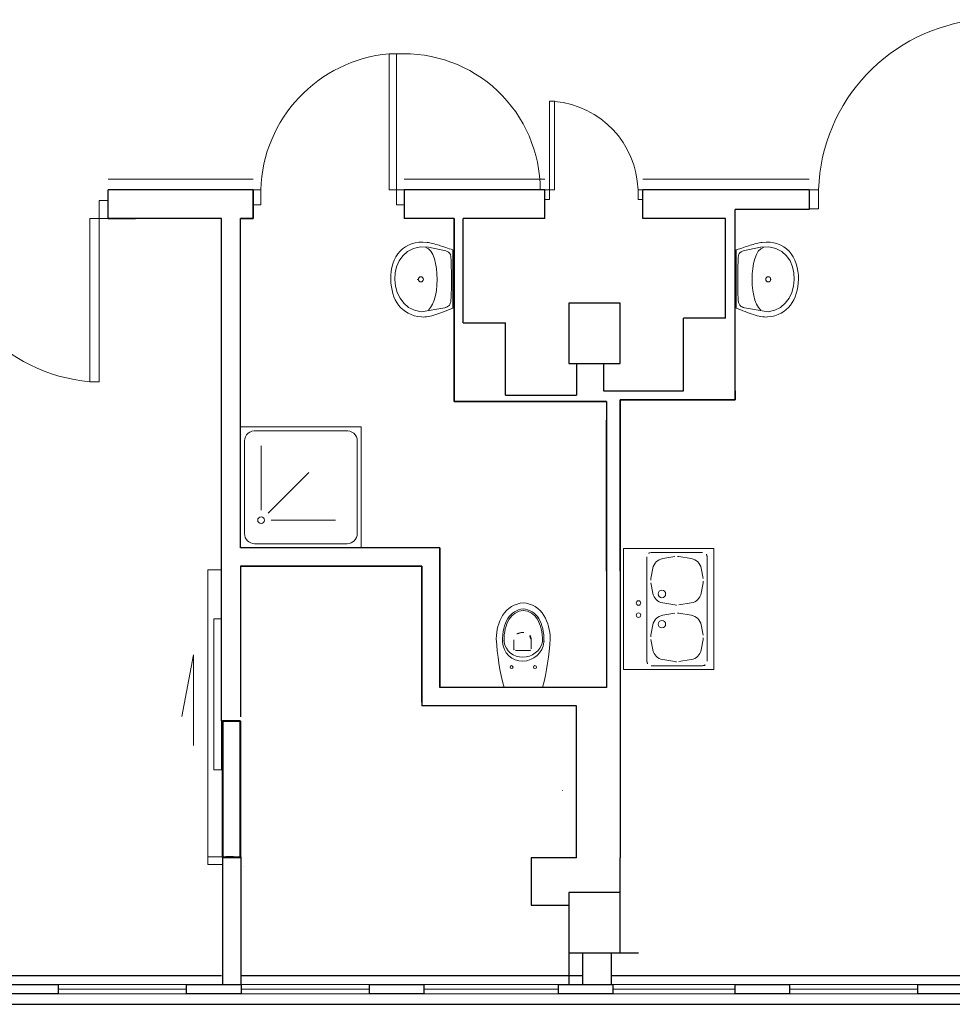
# Model space of a CAD drawing. Header units: millimetres. Extents: x 6612728327 to 6612744462, y 5733542327 to 5733552841.
# Tile 92 of 123: x 6612739644 to 6612740261, y 5733546291 to 5733546942. Entities that reach past the tile are written whole.
import ezdxf

# ---------------------------------------------------------------- set-up
doc = ezdxf.new("R2010")
doc.units = ezdxf.units.MM
doc.header["$MEASUREMENT"] = 0
for name, color, linetype in [('!!!!_SCIANY GRUBE', 7, 'Continuous'), ('A-ARM', 7, 'Continuous'), ('dwa_barierki', 7, 'Continuous'), ('dwa_DRZWI', 7, 'Continuous'), ('dwa_funkcja_sale zab', 7, 'Continuous'), ('STOLARKAOKIENNA', 7, 'Continuous'), ('WIDOK', 7, 'Continuous')]:
    doc.layers.add(name, color=color, linetype=linetype)

msp = doc.modelspace()

# ---------------------------------------------------------------- linework, layer by layer
at = {"layer": '!!!!_SCIANY GRUBE', "color": 7, "lineweight": 30}
for p, q in [((6612739719.51649, 5733546829.844686), (6612739702.51649, 5733546829.844686)), ((6612739702.51649, 5733546810.844686), (6612739702.51649, 5733546829.844686)), ((6612739702.51649, 5733546820.599787), (6612739702.51649, 5733546825.599787)), ((6612739798.51649, 5733546829.844686), (6612739719.51649, 5733546829.844686)), ((6612739798.51649, 5733546810.844686), (6612739798.51649, 5733546829.844686)), ((6612739798.51649, 5733546829.844686), (6612739798.51649, 5733546810.844686)), ((6612739798.51649, 5733546810.844686), (6612739798.51649, 5733546829.844686)), ((6612739798.51649, 5733546829.844686), (6612739798.51649, 5733546810.844686)), ((6612739798.51649, 5733546824.844685), (6612739798.51649, 5733546829.844686)), ((6612739798.51649, 5733546829.844686), (6612739798.51649, 5733546810.844686)), ((6612739991.51649, 5733546829.844686), (6612739898.516491, 5733546829.844686)), ((6612739898.516491, 5733546829.844686), (6612739898.516491, 5733546824.844685)), ((6612739898.516491, 5733546829.844686), (6612739898.516491, 5733546810.844686)), ((6612739991.51649, 5733546810.844686), (6612739991.51649, 5733546829.844686)), ((6612739991.51649, 5733546810.844686), (6612739991.51649, 5733546829.844686)), ((6612740166.516491, 5733546829.844686), (6612740056.516491, 5733546829.844686)), ((6612740056.516491, 5733546810.844686), (6612740056.516491, 5733546829.844686)), ((6612740056.516491, 5733546810.844686), (6612740056.516491, 5733546829.844686)), ((6612740166.516491, 5733546829.844686), (6612740166.516491, 5733546816.844686)), ((6612740166.516491, 5733546828.344686), (6612740166.516491, 5733546823.344686)), ((6612740117.516491, 5733546690.844685), (6612740117.516491, 5733546816.844686)), ((6612740117.516491, 5733546690.844685), (6612740117.516491, 5733546816.844686)), ((6612740166.516491, 5733546816.844686), (6612740117.516491, 5733546816.844686)), ((6612739777.51649, 5733546810.844686), (6612739702.51649, 5733546810.844686)), ((6612739702.51649, 5733546810.844686), (6612739720.58975, 5733546810.844686)), ((6612739777.51649, 5733546478.451211), (6612739777.51649, 5733546810.844686)), ((6612739790.121592, 5733546810.844686), (6612739798.51649, 5733546810.844686)), ((6612739790.121592, 5733546720.844686), (6612739790.121592, 5733546810.844686)), ((6612739798.51649, 5733546810.844686), (6612739790.121592, 5733546810.844686)), ((6612739790.121592, 5733546592.996269), (6612739790.121592, 5733546810.844686)), ((6612739790.121592, 5733546592.996269), (6612739790.121592, 5733546810.844686)), ((6612739931.516491, 5733546810.844686), (6612739898.516491, 5733546810.844686)), ((6612739931.516491, 5733546689.844685), (6612739931.516491, 5733546810.844686)), ((6612739931.516491, 5733546810.844686), (6612739931.516491, 5733546720.844686)), ((6612739931.516491, 5733546810.844686), (6612739931.516491, 5733546689.844685)), ((6612739991.51649, 5733546810.844686), (6612739937.516491, 5733546810.844686)), ((6612739937.516491, 5733546741.844685), (6612739937.516491, 5733546810.844686)), ((6612740111.277411, 5733546810.844686), (6612740056.516491, 5733546810.844686)), ((6612740111.277411, 5733546744.844686), (6612740111.277411, 5733546810.844686)), ((6612740041.516491, 5733546754.844686), (6612740007.516491, 5733546754.844686)), ((6612740007.516491, 5733546754.844686), (6612740007.516491, 5733546714.844685)), ((6612740041.516491, 5733546714.844685), (6612740041.516491, 5733546754.844686)), ((6612739937.516491, 5733546741.844685), (6612739965.516491, 5733546741.844685)), ((6612739965.516491, 5733546693.844686), (6612739965.516491, 5733546741.844685)), ((6612740083.277411, 5733546696.844685), (6612740083.277411, 5733546744.844686)), ((6612740111.277411, 5733546744.844686), (6612740083.277411, 5733546744.844686)), ((6612740007.516491, 5733546714.844685), (6612740041.516491, 5733546714.844685)), ((6612740012.516491, 5733546714.844685), (6612740012.516491, 5733546693.844686)), ((6612740030.51649, 5733546714.844685), (6612740030.51649, 5733546696.844685)), ((6612740030.51649, 5733546696.844685), (6612740083.277411, 5733546696.844685)), ((6612740117.516491, 5733546696.844685), (6612740117.56649, 5733546696.844685)), ((6612740117.516491, 5733546696.844685), (6612740117.516491, 5733546690.844685)), ((6612740032.516491, 5733546689.844685), (6612739931.516491, 5733546689.844685)), ((6612739931.516491, 5733546689.844685), (6612740032.516491, 5733546689.844685)), ((6612739965.516491, 5733546693.844686), (6612740012.516491, 5733546693.844686)), ((6612740032.516491, 5733546689.844685), (6612740032.516491, 5733546577.458167)), ((6612740032.516491, 5733546689.844685), (6612740032.516491, 5733546500.450421)), ((6612740117.516491, 5733546690.844685), (6612740041.516491, 5733546690.844685)), ((6612740041.516491, 5733546577.458167), (6612740041.516491, 5733546690.844685)), ((6612740041.516491, 5733546690.844685), (6612740117.516491, 5733546690.844685)), ((6612740041.516491, 5733546690.844685), (6612740041.516491, 5733546577.458167)), ((6612740041.516491, 5733546690.844685), (6612740101.516491, 5733546690.844685)), ((6612740032.516491, 5733546577.458167), (6612740032.516491, 5733546677.458168)), ((6612739922.121591, 5733546592.996269), (6612739790.121592, 5733546592.996269)), ((6612739922.121591, 5733546592.996269), (6612739790.121592, 5733546592.996269)), ((6612739922.121591, 5733546592.996269), (6612739790.121592, 5733546592.996269)), ((6612739922.121591, 5733546592.996269), (6612739922.121591, 5733546500.450421)), ((6612739922.121591, 5733546500.450421), (6612739922.121591, 5733546592.996269)), ((6612739922.121591, 5733546500.450421), (6612739922.121591, 5733546592.996269)), ((6612739922.121591, 5733546500.450421), (6612739922.121591, 5733546590.45042)), ((6612739790.121592, 5733546580.751262), (6612739910.121588, 5733546580.772107)), ((6612739910.121592, 5733546580.751262), (6612739790.121592, 5733546580.751262)), ((6612739790.121796, 5733546580.751262), (6612739790.121592, 5733546480.996269)), ((6612739790.121592, 5733546580.751262), (6612739910.121592, 5733546580.751262)), ((6612739790.121592, 5733546580.751262), (6612739910.121592, 5733546580.751262)), ((6612739910.121592, 5733546490.751262), (6612739910.121592, 5733546580.751262)), ((6612739910.121592, 5733546580.751262), (6612739910.121592, 5733546488.429159)), ((6612739910.121592, 5733546580.751262), (6612739910.137629, 5733546488.429161)), ((6612739922.121591, 5733546580.751262), (6612739922.121591, 5733546500.450421)), ((6612740041.516491, 5733546577.458167), (6612740041.516491, 5733546387.844685)), ((6612740032.516491, 5733546500.450421), (6612739922.121591, 5733546500.450421)), ((6612740032.516491, 5733546500.450421), (6612739922.121591, 5733546500.450421)), ((6612740032.516491, 5733546500.450421), (6612739922.121591, 5733546500.450421)), ((6612740012.121592, 5733546500.450421), (6612739922.121591, 5733546500.450421)), ((6612740032.516491, 5733546500.450421), (6612739927.516491, 5733546500.450421)), ((6612740012.625412, 5733546488.318037), (6612739910.121592, 5733546488.429159)), ((6612740012.516491, 5733546387.844685), (6612740012.625412, 5733546488.318037)), ((6612739777.51649, 5733546478.451211), (6612739790.121592, 5733546478.451211)), ((6612739778.516516, 5733546478.450421), (6612739790.121592, 5733546478.451211)), ((6612739780.51649, 5733546478.451211), (6612739785.516491, 5733546478.451211)), ((6612739778.516516, 5733546303.844685), (6612739778.516491, 5733546388.451211)), ((6612739778.516491, 5733546388.451211), (6612739790.516491, 5733546388.451211)), ((6612739785.516491, 5733546388.451211), (6612739780.51649, 5733546388.451211)), ((6612739790.516491, 5733546303.844685), (6612739790.516491, 5733546388.451211)), ((6612740012.516491, 5733546387.844685), (6612739982.516491, 5733546387.844685)), ((6612739982.516491, 5733546387.844685), (6612739982.516491, 5733546356.344685)), ((6612740041.516491, 5733546324.844684), (6612740041.516491, 5733546387.844685)), ((6612740041.516491, 5733546364.844685), (6612740007.516491, 5733546364.844685)), ((6612740007.516491, 5733546364.844685), (6612740007.516491, 5733546324.844684)), ((6612740041.516491, 5733546324.844684), (6612740041.516491, 5733546364.844685)), ((6612739982.516491, 5733546356.344685), (6612740007.516491, 5733546356.344685)), ((6612739982.516491, 5733546356.344685), (6612740007.516491, 5733546356.344685)), ((6612740007.516491, 5733546324.844684), (6612740041.516491, 5733546324.844684)), ((6612740007.516491, 5733546324.844684), (6612740041.516491, 5733546324.844684)), ((6612740007.516491, 5733546324.844684), (6612740007.516491, 5733546303.844685)), ((6612740007.516491, 5733546324.844684), (6612740007.516491, 5733546303.844685)), ((6612740016.516491, 5733546324.844684), (6612740016.516491, 5733546303.844685)), ((6612740016.516491, 5733546324.844684), (6612740016.516491, 5733546303.844685)), ((6612740035.516491, 5733546324.844684), (6612740035.516491, 5733546303.844685)), ((6612740035.516491, 5733546324.844684), (6612740035.516491, 5733546303.844685)), ((6612740041.516491, 5733546324.844684), (6612740053.51649, 5733546324.844684))]:
    msp.add_line(p, q, dxfattribs=at)
for points in [[(6612739633.51649, 5733546303.844685), (6612739669.51649, 5733546303.844685), (6612739669.51649, 5733546297.844685), (6612739633.51649, 5733546297.844685)], [(6612739754.51649, 5733546303.844685), (6612739790.516491, 5733546303.844685), (6612739790.516491, 5733546297.844685), (6612739754.51649, 5733546297.844685)], [(6612739875.516491, 5733546303.844685), (6612739911.51649, 5733546303.844685), (6612739911.51649, 5733546297.844685), (6612739875.516491, 5733546297.844685)], [(6612740000.603603, 5733546303.844685), (6612740036.603603, 5733546303.844685), (6612740036.603603, 5733546297.844685), (6612740000.603603, 5733546297.844685)], [(6612740117.516491, 5733546303.844685), (6612740153.516491, 5733546303.844685), (6612740153.516491, 5733546297.844685), (6612740117.516491, 5733546297.844685)], [(6612740238.516491, 5733546303.844685), (6612740274.516492, 5733546303.844685), (6612740274.516492, 5733546297.844685), (6612740238.516491, 5733546297.844685)]]:
    msp.add_lwpolyline(points, close=True, dxfattribs=at)
at = {"layer": 'A-ARM', "color": 7, "lineweight": 18}
for p, q in [((6612739899.269601, 5733546792.11405), (6612739897.435679, 5733546790.740677)), ((6612739901.273934, 5733546793.259104), (6612739899.269601, 5733546792.11405)), ((6612739903.442212, 5733546794.161099), (6612739901.273934, 5733546793.259104)), ((6612739905.768719, 5733546794.806649), (6612739903.442212, 5733546794.161099)), ((6612739909.212454, 5733546791.985302), (6612739904.566058, 5733546790.963581)), ((6612739908.246837, 5733546795.180713), (6612739905.768719, 5733546794.806649)), ((6612739910.87085, 5733546795.269303), (6612739908.246837, 5733546795.180713)), ((6612739914.632847, 5733546791.895959), (6612739909.212454, 5733546791.985302)), ((6612739913.633989, 5733546795.05783), (6612739910.87085, 5733546795.269303)), ((6612739914.55975, 5733546794.920056), (6612739913.633989, 5733546795.05783)), ((6612739915.504159, 5733546794.744982), (6612739914.55975, 5733546794.920056)), ((6612739914.632847, 5733546791.895959), (6612739914.682847, 5733546791.895959)), ((6612739926.095871, 5733546789.336621), (6612739914.632847, 5733546791.895959)), ((6612739916.467521, 5733546794.536066), (6612739915.504159, 5733546794.744982)), ((6612739917.449834, 5733546794.296015), (6612739916.467521, 5733546794.536066)), ((6612739918.451097, 5733546794.028289), (6612739917.449834, 5733546794.296015)), ((6612739919.471313, 5733546793.735446), (6612739918.451097, 5733546794.028289)), ((6612739920.51018, 5733546793.420942), (6612739919.471313, 5733546793.735446)), ((6612739921.567696, 5733546793.087489), (6612739920.51018, 5733546793.420942)), ((6612739922.644315, 5733546792.738693), (6612739921.567696, 5733546793.087489)), ((6612739923.739433, 5733546792.376813), (6612739922.644315, 5733546792.738693)), ((6612739924.853353, 5733546792.005455), (6612739923.739433, 5733546792.376813)), ((6612739925.985773, 5733546791.627331), (6612739924.853353, 5733546792.005455)), ((6612740122.93711, 5733546789.336621), (6612740134.400134, 5733546791.895959)), ((6612740123.047209, 5733546791.627331), (6612740124.179628, 5733546792.005455)), ((6612740124.179628, 5733546792.005455), (6612740125.293549, 5733546792.376813)), ((6612740125.293549, 5733546792.376813), (6612740126.388667, 5733546792.738693)), ((6612740126.388667, 5733546792.738693), (6612740127.465285, 5733546793.087489)), ((6612740127.465285, 5733546793.087489), (6612740128.522802, 5733546793.420942)), ((6612740128.522802, 5733546793.420942), (6612740129.561668, 5733546793.735446)), ((6612740129.561668, 5733546793.735446), (6612740130.581883, 5733546794.028289)), ((6612740130.581883, 5733546794.028289), (6612740131.583148, 5733546794.296015)), ((6612740131.583148, 5733546794.296015), (6612740132.56546, 5733546794.536066)), ((6612740132.56546, 5733546794.536066), (6612740133.528822, 5733546794.744982)), ((6612740133.528822, 5733546794.744982), (6612740134.473231, 5733546794.920056)), ((6612740134.400134, 5733546791.895959), (6612740139.820527, 5733546791.985302)), ((6612740134.400134, 5733546791.895959), (6612740134.450134, 5733546791.895959)), ((6612740134.473231, 5733546794.920056), (6612740135.398992, 5733546795.05783)), ((6612740135.398992, 5733546795.05783), (6612740138.162131, 5733546795.269303)), ((6612740138.162131, 5733546795.269303), (6612740140.786145, 5733546795.180713)), ((6612740139.820527, 5733546791.985302), (6612740144.466923, 5733546790.963581)), ((6612740140.786145, 5733546795.180713), (6612740143.264263, 5733546794.806649)), ((6612740143.264263, 5733546794.806649), (6612740145.590769, 5733546794.161099)), ((6612740145.590769, 5733546794.161099), (6612740147.759048, 5733546793.259104)), ((6612740147.759048, 5733546793.259104), (6612740149.76338, 5733546792.11405)), ((6612740149.76338, 5733546792.11405), (6612740151.597301, 5733546790.740677)), ((6612739893.016701, 5733546785.394284), (6612739891.925343, 5733546783.251124)), ((6612739894.302988, 5733546787.366581), (6612739893.016701, 5733546785.394284)), ((6612739895.777885, 5733546789.153275), (6612739894.302988, 5733546787.366581)), ((6612739897.551794, 5733546786.226039), (6612739895.162568, 5733546782.829231)), ((6612739897.435679, 5733546790.740677), (6612739895.777885, 5733546789.153275)), ((6612739900.682832, 5733546788.990834), (6612739897.551794, 5733546786.226039)), ((6612739904.566058, 5733546790.963581), (6612739900.682832, 5733546788.990834)), ((6612739912.782833, 5733546791.728104), (6612739912.832832, 5733546791.728104)), ((6612739912.782833, 5733546791.728104), (6612739914.584266, 5733546790.776925)), ((6612739914.584266, 5733546790.776925), (6612739916.134969, 5733546789.144852)), ((6612739916.134969, 5733546789.144852), (6612739917.4375, 5733546786.929496)), ((6612739917.4375, 5733546786.929496), (6612739918.493814, 5733546784.227571)), ((6612739927.136992, 5733546791.245896), (6612739925.985773, 5733546791.627331)), ((6612739926.573867, 5733546789.188169), (6612739926.095871, 5733546789.336621)), ((6612739927.006439, 5733546789.021517), (6612739926.573867, 5733546789.188169)), ((6612739927.395695, 5733546788.836064), (6612739927.006439, 5733546789.021517)), ((6612739928.306414, 5733546790.86371), (6612739927.136992, 5733546791.245896)), ((6612739927.74404, 5733546788.63151), (6612739927.395695, 5733546788.836064)), ((6612739928.052977, 5733546788.406951), (6612739927.74404, 5733546788.63151)), ((6612739928.324913, 5733546788.162237), (6612739928.052977, 5733546788.406951)), ((6612739929.494634, 5733546790.484232), (6612739928.306414, 5733546790.86371)), ((6612739928.561655, 5733546787.896769), (6612739928.324913, 5733546788.162237)), ((6612739928.765608, 5733546787.610241), (6612739928.561655, 5733546787.896769)), ((6612739928.938276, 5733546787.301906), (6612739928.765608, 5733546787.610241)), ((6612739929.082066, 5733546786.97131), (6612739928.938276, 5733546787.301906)), ((6612739929.198783, 5733546786.617702), (6612739929.082066, 5733546786.97131)), ((6612739929.290682, 5733546786.241079), (6612739929.198783, 5733546786.617702)), ((6612739929.359568, 5733546785.840544), (6612739929.290682, 5733546786.241079)), ((6612739929.407699, 5733546785.415793), (6612739929.359568, 5733546785.840544)), ((6612739929.436878, 5733546784.966224), (6612739929.407699, 5733546785.415793)), ((6612739930.701055, 5733546790.110018), (6612739929.494634, 5733546790.484232)), ((6612739930.701055, 5733546790.110018), (6612739930.751055, 5733546790.110018)), ((6612739930.701055, 5733546751.47975), (6612739930.701055, 5733546790.110018)), ((6612740118.331926, 5733546790.110018), (6612740119.538347, 5733546790.484232)), ((6612740118.331926, 5733546751.47975), (6612740118.331926, 5733546790.110018)), ((6612740118.331926, 5733546790.110018), (6612740118.381927, 5733546790.110018)), ((6612740119.538347, 5733546790.484232), (6612740120.726567, 5733546790.86371)), ((6612740119.596104, 5733546784.966224), (6612740119.625282, 5733546785.415793)), ((6612740119.625282, 5733546785.415793), (6612740119.673413, 5733546785.840544)), ((6612740119.673413, 5733546785.840544), (6612740119.7423, 5733546786.241079)), ((6612740119.7423, 5733546786.241079), (6612740119.834199, 5733546786.617702)), ((6612740119.834199, 5733546786.617702), (6612740119.950915, 5733546786.97131)), ((6612740119.950915, 5733546786.97131), (6612740120.094706, 5733546787.301906)), ((6612740120.094706, 5733546787.301906), (6612740120.267373, 5733546787.610241)), ((6612740120.267373, 5733546787.610241), (6612740120.471326, 5733546787.896769)), ((6612740120.471326, 5733546787.896769), (6612740120.708068, 5733546788.162237)), ((6612740120.708068, 5733546788.162237), (6612740120.980005, 5733546788.406951)), ((6612740120.726567, 5733546790.86371), (6612740121.895988, 5733546791.245896)), ((6612740120.980005, 5733546788.406951), (6612740121.288942, 5733546788.63151)), ((6612740121.288942, 5733546788.63151), (6612740121.637286, 5733546788.836064)), ((6612740121.637286, 5733546788.836064), (6612740122.026543, 5733546789.021517)), ((6612740121.895988, 5733546791.245896), (6612740123.047209, 5733546791.627331)), ((6612740122.026543, 5733546789.021517), (6612740122.459114, 5733546789.188169)), ((6612740122.459114, 5733546789.188169), (6612740122.93711, 5733546789.336621)), ((6612740131.595481, 5733546786.929496), (6612740130.539167, 5733546784.227571)), ((6612740132.898012, 5733546789.144852), (6612740131.595481, 5733546786.929496)), ((6612740134.448715, 5733546790.776925), (6612740132.898012, 5733546789.144852)), ((6612740136.250149, 5733546791.728104), (6612740134.448715, 5733546790.776925)), ((6612740136.250149, 5733546791.728104), (6612740136.300148, 5733546791.728104)), ((6612740144.466923, 5733546790.963581), (6612740148.350149, 5733546788.990834)), ((6612740148.350149, 5733546788.990834), (6612740151.481187, 5733546786.226039)), ((6612740151.481187, 5733546786.226039), (6612740153.870413, 5733546782.829231)), ((6612740151.597301, 5733546790.740677), (6612740153.255095, 5733546789.153275)), ((6612740153.255095, 5733546789.153275), (6612740154.729993, 5733546787.366581)), ((6612740154.729993, 5733546787.366581), (6612740156.01628, 5733546785.394284)), ((6612740156.01628, 5733546785.394284), (6612740157.107639, 5733546783.251124)), ((6612739891.034778, 5733546780.95109), (6612739890.351626, 5733546778.50907)), ((6612739891.925343, 5733546783.251124), (6612739891.034778, 5733546780.95109)), ((6612739893.504172, 5733546778.959541), (6612739892.565628, 5733546774.776552)), ((6612739895.162568, 5733546782.829231), (6612739893.504172, 5733546778.959541)), ((6612739918.493814, 5733546784.227571), (6612739919.306466, 5733546781.136993)), ((6612739919.306466, 5733546781.136993), (6612739919.877263, 5733546777.754624)), ((6612739929.507569, 5733546783.303768), (6612739929.436878, 5733546784.966224)), ((6612739929.571643, 5733546781.60401), (6612739929.507569, 5733546783.303768)), ((6612739929.628948, 5733546779.872517), (6612739929.571643, 5733546781.60401)), ((6612739929.678432, 5733546778.1144), (6612739929.628948, 5733546779.872517)), ((6612740119.354548, 5733546778.1144), (6612740119.404033, 5733546779.872517)), ((6612740119.404033, 5733546779.872517), (6612740119.461338, 5733546781.60401)), ((6612740119.461338, 5733546781.60401), (6612740119.525412, 5733546783.303768)), ((6612740119.525412, 5733546783.303768), (6612740119.596104, 5733546784.966224)), ((6612740129.726515, 5733546781.136993), (6612740129.155718, 5733546777.754624)), ((6612740130.539167, 5733546784.227571), (6612740129.726515, 5733546781.136993)), ((6612740153.870413, 5733546782.829231), (6612740155.528809, 5733546778.959541)), ((6612740155.528809, 5733546778.959541), (6612740156.467353, 5733546774.776552)), ((6612740157.107639, 5733546783.251124), (6612740157.998203, 5733546780.95109)), ((6612740157.998203, 5733546780.95109), (6612740158.681355, 5733546778.50907)), ((6612739889.631023, 5733546773.254426), (6612739889.605905, 5733546770.47083)), ((6612739889.881602, 5733546775.938602), (6612739889.631023, 5733546773.254426)), ((6612739890.351626, 5733546778.50907), (6612739889.881602, 5733546775.938602)), ((6612739892.565628, 5733546774.776552), (6612739892.335956, 5733546770.439546)), ((6612739919.877263, 5733546777.754624), (6612739920.208762, 5733546774.17793)), ((6612739920.208762, 5733546774.17793), (6612739920.302767, 5733546770.503619)), ((6612739929.719945, 5733546776.335378), (6612739929.678432, 5733546778.1144)), ((6612739929.752283, 5733546774.540261), (6612739929.719945, 5733546776.335378)), ((6612739929.774994, 5733546772.734767), (6612739929.752283, 5733546774.540261)), ((6612739929.787478, 5733546770.923558), (6612739929.774994, 5733546772.734767)), ((6612740119.245503, 5733546770.923558), (6612740119.257987, 5733546772.734767)), ((6612740119.257987, 5733546772.734767), (6612740119.280699, 5733546774.540261)), ((6612740119.280699, 5733546774.540261), (6612740119.313036, 5733546776.335378)), ((6612740119.313036, 5733546776.335378), (6612740119.354548, 5733546778.1144)), ((6612740128.824219, 5733546774.17793), (6612740128.730214, 5733546770.503619)), ((6612740129.155718, 5733546777.754624), (6612740128.824219, 5733546774.17793)), ((6612740156.467353, 5733546774.776552), (6612740156.697025, 5733546770.439546)), ((6612740158.681355, 5733546778.50907), (6612740159.151379, 5733546775.938602)), ((6612740159.151379, 5733546775.938602), (6612740159.401958, 5733546773.254426)), ((6612740159.401958, 5733546773.254426), (6612740159.427076, 5733546770.47083)), ((6612739889.605905, 5733546770.47083), (6612739889.753756, 5733546768.026705)), ((6612739889.753756, 5733546768.026705), (6612739890.040733, 5733546765.657633)), ((6612739892.335956, 5733546770.439546), (6612739892.804927, 5733546766.108555)), ((6612739892.804927, 5733546766.108555), (6612739893.961262, 5733546761.942562)), ((6612739907.161043, 5733546770.503469), (6612739907.211042, 5733546770.503469)), ((6612739908.204271, 5733546770.45218), (6612739908.254271, 5733546770.45218)), ((6612739920.162287, 5733546766.829911), (6612739919.788673, 5733546763.253366)), ((6612739920.302767, 5733546770.503619), (6612739920.162287, 5733546766.829911)), ((6612739929.757246, 5733546765.512339), (6612739929.779356, 5733546767.307305)), ((6612739929.779356, 5733546767.307305), (6612739929.789283, 5733546769.112799)), ((6612739929.789283, 5733546769.112799), (6612739929.787478, 5733546770.923558)), ((6612740119.243698, 5733546769.112799), (6612740119.245503, 5733546770.923558)), ((6612740119.253625, 5733546767.307305), (6612740119.243698, 5733546769.112799)), ((6612740119.275735, 5733546765.512339), (6612740119.253625, 5733546767.307305)), ((6612740128.730214, 5733546770.503619), (6612740128.870695, 5733546766.829911)), ((6612740128.870695, 5733546766.829911), (6612740129.244308, 5733546763.253366)), ((6612740140.828711, 5733546770.45218), (6612740140.87871, 5733546770.45218)), ((6612740141.871939, 5733546770.503469), (6612740141.921938, 5733546770.503469)), ((6612740156.228054, 5733546766.108555), (6612740155.07172, 5733546761.942562)), ((6612740156.697025, 5733546770.439546), (6612740156.228054, 5733546766.108555)), ((6612740159.279225, 5733546768.026705), (6612740158.992248, 5733546765.657633)), ((6612740159.427076, 5733546770.47083), (6612740159.279225, 5733546768.026705)), ((6612739890.040733, 5733546765.657633), (6612739890.469397, 5733546763.373541)), ((6612739890.469397, 5733546763.373541), (6612739891.041847, 5733546761.183454)), ((6612739891.041847, 5733546761.183454), (6612739891.760947, 5733546759.097149)), ((6612739893.961262, 5733546761.942562), (6612739895.794281, 5733546758.101299)), ((6612739919.184636, 5733546759.871598), (6612739918.351978, 5733546756.781622)), ((6612739919.788673, 5733546763.253366), (6612739919.184636, 5733546759.871598)), ((6612739929.532537, 5733546758.545002), (6612739929.610449, 5733546760.244308)), ((6612739929.610449, 5733546760.244308), (6612739929.673619, 5733546761.975652)), ((6612739929.673619, 5733546761.975652), (6612739929.722051, 5733546763.733316)), ((6612739929.722051, 5733546763.733316), (6612739929.757246, 5733546765.512339)), ((6612740119.31093, 5733546763.733316), (6612740119.275735, 5733546765.512339)), ((6612740119.359362, 5733546761.975652), (6612740119.31093, 5733546763.733316)), ((6612740119.422533, 5733546760.244308), (6612740119.359362, 5733546761.975652)), ((6612740119.500444, 5733546758.545002), (6612740119.422533, 5733546760.244308)), ((6612740129.244308, 5733546763.253366), (6612740129.848345, 5733546759.871598)), ((6612740129.848345, 5733546759.871598), (6612740130.681003, 5733546756.781622)), ((6612740155.07172, 5733546761.942562), (6612740153.238701, 5733546758.101299)), ((6612740157.991134, 5733546761.183454), (6612740157.272035, 5733546759.097149)), ((6612740158.563586, 5733546763.373541), (6612740157.991134, 5733546761.183454)), ((6612740158.992248, 5733546765.657633), (6612740158.563586, 5733546763.373541)), ((6612739891.760947, 5733546759.097149), (6612739892.628348, 5733546757.123799)), ((6612739892.628348, 5733546757.123799), (6612739893.64691, 5733546755.273032)), ((6612739893.64691, 5733546755.273032), (6612739894.818585, 5733546753.553872)), ((6612739894.818585, 5733546753.553872), (6612739896.146084, 5733546751.976397)), ((6612739895.794281, 5733546758.101299), (6612739898.293154, 5733546754.743898)), ((6612739898.293154, 5733546754.743898), (6612739901.447204, 5733546752.030393)), ((6612739917.293559, 5733546754.081051), (6612739916.011033, 5733546751.866599)), ((6612739918.351978, 5733546756.781622), (6612739917.293559, 5733546754.081051)), ((6612739927.282288, 5733546752.498311), (6612739927.609575, 5733546752.714447)), ((6612739927.609575, 5733546752.714447), (6612739927.912645, 5733546752.959461)), ((6612739927.912645, 5733546752.959461), (6612739928.190449, 5733546753.235761)), ((6612739928.190449, 5733546753.235761), (6612739928.443133, 5733546753.546351)), ((6612739928.443133, 5733546753.546351), (6612739928.669347, 5733546753.893043)), ((6612739928.669347, 5733546753.893043), (6612739928.868788, 5733546754.278988)), ((6612739928.868788, 5733546754.278988), (6612739929.040403, 5733546754.706296)), ((6612739929.040403, 5733546754.706296), (6612739929.184193, 5733546755.177975)), ((6612739929.184193, 5733546755.177975), (6612739929.298803, 5733546755.696129)), ((6612739929.298803, 5733546755.696129), (6612739929.384085, 5733546756.263618)), ((6612739929.384085, 5733546756.263618), (6612739929.438984, 5733546756.882545)), ((6612739929.438984, 5733546756.882545), (6612739929.532537, 5733546758.545002)), ((6612740119.593998, 5733546756.882545), (6612740119.500444, 5733546758.545002)), ((6612740119.648897, 5733546756.263618), (6612740119.593998, 5733546756.882545)), ((6612740119.734179, 5733546755.696129), (6612740119.648897, 5733546756.263618)), ((6612740119.848788, 5733546755.177975), (6612740119.734179, 5733546755.696129)), ((6612740119.992579, 5733546754.706296), (6612740119.848788, 5733546755.177975)), ((6612740120.164193, 5733546754.278988), (6612740119.992579, 5733546754.706296)), ((6612740120.363634, 5733546753.893043), (6612740120.164193, 5733546754.278988)), ((6612740120.589848, 5733546753.546351), (6612740120.363634, 5733546753.893043)), ((6612740120.842532, 5733546753.235761), (6612740120.589848, 5733546753.546351)), ((6612740121.120336, 5733546752.959461), (6612740120.842532, 5733546753.235761)), ((6612740121.423408, 5733546752.714447), (6612740121.120336, 5733546752.959461)), ((6612740121.750693, 5733546752.498311), (6612740121.423408, 5733546752.714447)), ((6612740130.681003, 5733546756.781622), (6612740131.739422, 5733546754.081051)), ((6612740131.739422, 5733546754.081051), (6612740133.021948, 5733546751.866599)), ((6612740150.739827, 5733546754.743898), (6612740147.585777, 5733546752.030393)), ((6612740153.238701, 5733546758.101299), (6612740150.739827, 5733546754.743898)), ((6612740154.214396, 5733546753.553872), (6612740152.886897, 5733546751.976397)), ((6612740155.386072, 5733546755.273032), (6612740154.214396, 5733546753.553872)), ((6612740156.404634, 5733546757.123799), (6612740155.386072, 5733546755.273032)), ((6612740157.272035, 5733546759.097149), (6612740156.404634, 5733546757.123799)), ((6612739896.146084, 5733546751.976397), (6612739897.631511, 5733546750.549328)), ((6612739897.631511, 5733546750.549328), (6612739899.277422, 5733546749.282594)), ((6612739899.277422, 5733546749.282594), (6612739901.085624, 5733546748.184918)), ((6612739901.085624, 5733546748.184918), (6612739903.059124, 5733546747.266528)), ((6612739901.447204, 5733546752.030393), (6612739905.2453, 5733546750.119913)), ((6612739903.059124, 5733546747.266528), (6612739905.199727, 5733546746.536149)), ((6612739905.199727, 5733546746.536149), (6612739907.509989, 5733546746.003705)), ((6612739905.2453, 5733546750.119913), (6612739909.676763, 5733546749.172044)), ((6612739909.676763, 5733546749.172044), (6612739925.302921, 5733546751.761312)), ((6612739914.38302, 5733546745.958433), (6612739915.590944, 5733546746.199837)), ((6612739916.011033, 5733546751.866599), (6612739914.506805, 5733546750.235878)), ((6612739915.590944, 5733546746.199837), (6612739916.836621, 5733546746.498999)), ((6612739916.836621, 5733546746.498999), (6612739918.117192, 5733546746.850501)), ((6612739918.117192, 5733546746.850501), (6612739919.42935, 5733546747.248631)), ((6612739919.42935, 5733546747.248631), (6612739920.770535, 5733546747.688874)), ((6612739920.770535, 5733546747.688874), (6612739922.13699, 5733546748.164914)), ((6612739922.13699, 5733546748.164914), (6612739923.526155, 5733546748.672089)), ((6612739923.526155, 5733546748.672089), (6612739924.934422, 5733546749.204231)), ((6612739924.934422, 5733546749.204231), (6612739926.359385, 5733546749.756829)), ((6612739925.302921, 5733546751.761312), (6612739925.742413, 5733546751.871412)), ((6612739925.302921, 5733546751.761312), (6612739925.352921, 5733546751.761312)), ((6612739925.742413, 5733546751.871412), (6612739926.160546, 5733546751.997603)), ((6612739926.160546, 5733546751.997603), (6612739926.557172, 5733546752.142447)), ((6612739926.359385, 5733546749.756829), (6612739927.797434, 5733546750.323716)), ((6612739926.557172, 5733546752.142447), (6612739926.931085, 5733546752.308346)), ((6612739926.931085, 5733546752.308346), (6612739927.282288, 5733546752.498311)), ((6612739927.797434, 5733546750.323716), (6612739930.701055, 5733546751.47975)), ((6612740121.235548, 5733546750.323716), (6612740118.331926, 5733546751.47975)), ((6612740122.673596, 5733546749.756829), (6612740121.235548, 5733546750.323716)), ((6612740122.101896, 5733546752.308346), (6612740121.750693, 5733546752.498311)), ((6612740122.475809, 5733546752.142447), (6612740122.101896, 5733546752.308346)), ((6612740122.872435, 5733546751.997603), (6612740122.475809, 5733546752.142447)), ((6612740124.098558, 5733546749.204231), (6612740122.673596, 5733546749.756829)), ((6612740123.290568, 5733546751.871412), (6612740122.872435, 5733546751.997603)), ((6612740123.73006, 5733546751.761312), (6612740123.290568, 5733546751.871412)), ((6612740139.356218, 5733546749.172044), (6612740123.73006, 5733546751.761312)), ((6612740123.73006, 5733546751.761312), (6612740123.78006, 5733546751.761312)), ((6612740125.506826, 5733546748.672089), (6612740124.098558, 5733546749.204231)), ((6612740126.895992, 5733546748.164914), (6612740125.506826, 5733546748.672089)), ((6612740128.262446, 5733546747.688874), (6612740126.895992, 5733546748.164914)), ((6612740129.603632, 5733546747.248631), (6612740128.262446, 5733546747.688874)), ((6612740130.915789, 5733546746.850501), (6612740129.603632, 5733546747.248631)), ((6612740132.196361, 5733546746.498999), (6612740130.915789, 5733546746.850501)), ((6612740133.442037, 5733546746.199837), (6612740132.196361, 5733546746.498999)), ((6612740133.021948, 5733546751.866599), (6612740134.526175, 5733546750.235878)), ((6612740134.649961, 5733546745.958433), (6612740133.442037, 5733546746.199837)), ((6612740143.787682, 5733546750.119913), (6612740139.356218, 5733546749.172044)), ((6612740143.833256, 5733546746.536149), (6612740141.522992, 5733546746.003705)), ((6612740147.585777, 5733546752.030393), (6612740143.787682, 5733546750.119913)), ((6612740145.973858, 5733546747.266528), (6612740143.833256, 5733546746.536149)), ((6612740147.947357, 5733546748.184918), (6612740145.973858, 5733546747.266528)), ((6612740149.755559, 5733546749.282594), (6612740147.947357, 5733546748.184918)), ((6612740151.40147, 5733546750.549328), (6612740149.755559, 5733546749.282594)), ((6612740152.886897, 5733546751.976397), (6612740151.40147, 5733546750.549328)), ((6612739907.509989, 5733546746.003705), (6612739909.992167, 5733546745.678223)), ((6612739909.992167, 5733546745.678223), (6612739911.017797, 5733546745.634906)), ((6612739911.017797, 5733546745.634906), (6612739912.093513, 5733546745.670552)), ((6612739912.093513, 5733546745.670552), (6612739913.216308, 5733546745.7802)), ((6612739913.216308, 5733546745.7802), (6612739914.38302, 5733546745.958433)), ((6612740135.816673, 5733546745.7802), (6612740134.649961, 5733546745.958433)), ((6612740136.939468, 5733546745.670552), (6612740135.816673, 5733546745.7802)), ((6612740138.015183, 5733546745.634906), (6612740136.939468, 5733546745.670552)), ((6612740139.040813, 5733546745.678223), (6612740138.015183, 5733546745.634906)), ((6612740141.522992, 5733546746.003705), (6612740139.040813, 5733546745.678223)), ((6612739860.746296, 5733546670.229243), (6612739799.451078, 5733546670.229243)), ((6612739792.823074, 5733546602.329603), (6612739792.823074, 5733546663.649863)), ((6612739867.451626, 5733546602.329603), (6612739867.451626, 5733546663.649863)), ((6612739803.764674, 5733546617.885159), (6612739803.764674, 5733546660.48939)), ((6612739808.47872, 5733546615.932537), (6612739835.349571, 5733546642.803389)), ((6612739810.431341, 5733546611.218493), (6612739853.035574, 5733546611.218493)), ((6612739860.784959, 5733546595.662936), (6612739799.489741, 5733546595.662936)), ((6612740043.557261, 5733546592.387892), (6612740043.557261, 5733546512.387891)), ((6612740103.557261, 5733546592.387892), (6612740043.557261, 5733546592.387892)), ((6612740062.057261, 5733546589.887892), (6612740096.057261, 5733546589.887892)), ((6612740103.557261, 5733546512.387891), (6612740103.557261, 5733546592.387892)), ((6612740059.057261, 5733546586.887892), (6612740059.057261, 5733546517.887891)), ((6612740069.606634, 5733546585.812786), (6612740077.742069, 5733546587.168693)), ((6612740080.372453, 5733546587.168693), (6612740088.507889, 5733546585.812786)), ((6612740099.057261, 5733546586.887892), (6612740099.057261, 5733546517.887891)), ((6612740061.817458, 5733546572.568975), (6612740063.050866, 5733546579.352718)), ((6612740095.063657, 5733546579.352718), (6612740096.297064, 5733546572.568975)), ((6612740063.050866, 5733546562.923064), (6612740061.817458, 5733546569.706808)), ((6612740096.297064, 5733546569.706808), (6612740095.063657, 5733546562.923064)), ((6612740077.742069, 5733546555.10709), (6612740069.606634, 5733546556.462996)), ((6612740088.507889, 5733546556.462996), (6612740080.372453, 5733546555.10709)), ((6612740077.742069, 5733546549.668693), (6612740069.606634, 5733546548.312787)), ((6612740070.994051, 5733546548.544024), (6612740070.993977, 5733546548.544011)), ((6612740088.507889, 5733546548.312787), (6612740080.372453, 5733546549.668693)), ((6612740063.050866, 5733546541.852719), (6612740061.817458, 5733546535.068974)), ((6612740096.297064, 5733546535.068974), (6612740095.063657, 5733546541.852719)), ((6612739971.101635, 5733546532.00195), (6612739971.101635, 5733546525.981853)), ((6612739977.744716, 5733546536.841951), (6612739975.941634, 5733546536.841951)), ((6612739982.584716, 5733546525.981853), (6612739982.584716, 5733546532.00195)), ((6612740061.817458, 5733546532.206808), (6612740063.050866, 5733546525.423063)), ((6612740095.063657, 5733546525.423063), (6612740096.297064, 5733546532.206808)), ((6612739972.101634, 5733546524.981853), (6612739981.584717, 5733546524.981853)), ((6612740069.606634, 5733546518.962996), (6612740077.742069, 5733546517.60709)), ((6612740080.372453, 5733546517.60709), (6612740088.507889, 5733546518.962996)), ((6612740043.557261, 5733546512.387891), (6612740103.557261, 5733546512.387891)), ((6612740062.057261, 5733546514.887892), (6612740096.057261, 5733546514.887892)), ((6612739964.583938, 5733546500.450421), (6612739990.054144, 5733546500.450421)), ((6612740003.17523, 5733546432.377317), (6612740003.272989, 5733546432.377202)), ((6612739791.88095, 5733546381.910269), (6612739791.93095, 5733546381.910269))]:
    msp.add_line(p, q, dxfattribs=at)
msp.add_lwpolyline([(6612739790.121592, 5733546592.996269), (6612739790.121592, 5733546672.996269), (6612739870.121592, 5733546672.996269), (6612739870.121592, 5733546592.996269)], close=True, dxfattribs=at)
for points in [[(6612739963.666103, 5733546548.182456, -0.2495536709), (6612739977.319041, 5733546556.45042)], [(6612739967.116009, 5733546546.157852, -0.2444920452), (6612739977.319041, 5733546552.442376)], [(6612739967.974152, 5733546545.644439, -0.2444920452), (6612739977.391464, 5733546551.445003)], [(6612739986.663931, 5733546545.644439, 0.2444920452), (6612739977.246617, 5733546551.445003)], [(6612739990.971979, 5733546548.182456, 0.2495536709), (6612739977.319041, 5733546556.45042)], [(6612739987.522072, 5733546546.157852, 0.2444920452), (6612739977.319041, 5733546552.442376)], [(6612739964.583938, 5733546500.450421, -0.0498431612), (6612739959.437726, 5733546532.791459, -0.128537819), (6612739963.666103, 5733546548.182456)], [(6612739963.592864, 5733546530.569028, -0.0036025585), (6612739963.439469, 5733546532.8791, -0.12701586), (6612739967.116009, 5733546546.157852)], [(6612739964.590164, 5733546530.642472, -0.0035421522), (6612739964.440006, 5733546532.899656, -0.1266524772), (6612739967.982441, 5733546545.658556)], [(6612739990.04512, 5733546530.604539, 0.0036017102), (6612739990.198075, 5733546532.899656, 0.1266524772), (6612739986.655642, 5733546545.658556)], [(6612739991.042401, 5733546530.530857, 0.0036621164), (6612739991.198613, 5733546532.8791, 0.12701586), (6612739987.522072, 5733546546.157852)], [(6612739990.054144, 5733546500.450421, 0.0498431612), (6612739995.200356, 5733546532.791459, 0.128537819), (6612739990.971979, 5733546548.182456)], [(6612739963.592864, 5733546530.569028, 0.4070915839), (6612739977.058474, 5733546517.948209)], [(6612739964.591871, 5733546530.613574, 0.3677014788), (6612739977.03829, 5733546520.555013)], [(6612739990.04882, 5733546530.643988, -0.3470144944), (6612739977.03829, 5733546520.555013)], [(6612739991.042401, 5733546530.530857, -0.3791007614), (6612739977.058474, 5733546517.948209)]]:
    msp.add_lwpolyline(points, format="xyb", dxfattribs=at)
for centre, radius in [((6612739909.518083, 5733546770.579124), 1.683648), ((6612740139.514899, 5733546770.579124), 1.683648), ((6612739803.764674, 5733546611.218493), 2.222222), ((6612740069.057261, 5733546562.387892), 2.5), ((6612740053.557261, 5733546556.387892), 1.5), ((6612740053.557261, 5733546548.387892), 1.5), ((6612740069.057261, 5733546542.387892), 2.5), ((6612739969.569041, 5733546513.95042), 1), ((6612739985.069041, 5733546513.95042), 1)]:
    msp.add_circle(centre, radius, dxfattribs=at)
for centre, radius, start, end in [((6612739799.489741, 5733546663.649863), 6.666667, 80.717966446, 180), ((6612739860.784959, 5733546663.649863), 6.666667, 0, 99.282033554), ((6612739799.489741, 5733546602.329603), 6.666667, 180, 270), ((6612739860.784959, 5733546602.329603), 6.666667, 270, 0), ((6612740062.057261, 5733546586.887892), 3, 90, 180), ((6612740096.057261, 5733546586.887892), 3, 0, 90), ((6612740070.921825, 5733546577.921635), 8, 99.462052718, 169.694860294), ((6612740079.057261, 5733546579.277541), 8, 80.537947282, 99.462052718), ((6612740087.192698, 5733546577.921635), 8, 10.305139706, 80.537947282), ((6612740069.688417, 5733546571.137892), 8.000001, 169.695397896, 190.304602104), ((6612740088.426105, 5733546571.137892), 8, 349.694860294, 10.305139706), ((6612740070.921825, 5733546564.354148), 8, 190.304602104, 260.537947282), ((6612740087.192698, 5733546564.354148), 8, 279.462052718, 349.695397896), ((6612740079.057261, 5733546562.998241), 8, 260.537947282, 279.462052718), ((6612740070.921825, 5733546540.421635), 8, 99.462052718, 169.694860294), ((6612740079.057261, 5733546541.777542), 8, 80.537947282, 99.462052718), ((6612740087.192698, 5733546540.421635), 8, 10.305139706, 80.537947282), ((6612739975.941634, 5733546532.001951), 4.84, 90, 180), ((6612739977.744716, 5733546532.001951), 4.84, 0, 90), ((6612740069.688417, 5733546533.637892), 8.000001, 169.695397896, 190.304602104), ((6612740088.426105, 5733546533.637892), 8, 349.695397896, 10.304602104), ((6612739972.101635, 5733546525.981853), 1, 180, 270), ((6612739981.584716, 5733546525.981853), 1, 270, 0), ((6612740070.921825, 5733546526.854148), 8, 190.305139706, 260.537947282), ((6612740087.192698, 5733546526.854148), 8, 279.462052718, 349.694860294), ((6612740062.057261, 5733546517.887892), 3, 180, 270), ((6612740079.057261, 5733546525.498241), 8.000001, 260.537947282, 279.462052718), ((6612740096.057261, 5733546517.887891), 2.999999, 270, 0), ((6612740003.220279, 5733546432.184429), 0.198079, 103.145374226, 172.081321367), ((6612740003.19306, 5733546432.608051), 0.244296, 289.098139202, 340.562632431)]:
    msp.add_arc(centre, radius, start, end, dxfattribs=at)
at = {"layer": 'dwa_barierki', "color": 7, "lineweight": 18}
for points in [[(6612739702.51649, 5733546836.844685), (6612739798.51649, 5733546836.844685)], [(6612739898.516491, 5733546836.844865), (6612739991.51649, 5733546836.844865)], [(6612740056.516478, 5733546836.844568), (6612740166.516479, 5733546836.844766)]]:
    msp.add_lwpolyline(points, dxfattribs=at)
at = {"layer": 'dwa_DRZWI', "color": 7, "lineweight": 20}
for points in [[(6612739893.51633, 5733546919.888453), (6612739893.516491, 5733546829.844855), (6612739888.51649, 5733546829.844847), (6612739888.516329, 5733546919.888444)], [(6612739994.766596, 5733546888.373017), (6612739994.76649, 5733546829.844679), (6612739998.016491, 5733546829.844673), (6612739998.016596, 5733546888.373013)], [(6612739803.51649, 5733546829.844694), (6612739803.516508, 5733546819.844694), (6612739798.516508, 5733546819.844685), (6612739798.51649, 5733546829.844686)], [(6612739898.516491, 5733546829.844864), (6612739898.516508, 5733546819.844864), (6612739893.516508, 5733546819.844855), (6612739893.516491, 5733546829.844855)], [(6612739991.51649, 5733546829.844686), (6612739991.516479, 5733546823.344686), (6612739994.766479, 5733546823.344679), (6612739994.76649, 5733546829.844679)], [(6612740053.266491, 5733546829.844575), (6612740053.266479, 5733546823.344575), (6612740056.516479, 5733546823.344569), (6612740056.516491, 5733546829.844569)], [(6612740172.766491, 5733546829.844697), (6612740172.766513, 5733546817.344696), (6612740166.516514, 5733546817.344686), (6612740166.516491, 5733546829.844686)], [(6612739702.51649, 5733546810.844686), (6612739702.516512, 5733546822.844686), (6612739696.516511, 5733546822.844696), (6612739696.51649, 5733546810.844695)], [(6612739696.516297, 5733546702.792379), (6612739696.51649, 5733546810.844695), (6612739690.51649, 5733546810.844707), (6612739690.516297, 5733546702.792391)], [(6612739772.516093, 5733546445.909059), (6612739772.51649, 5733546545.909059), (6612739777.51649, 5733546545.909059), (6612739777.516094, 5733546445.909059)], [(6612739778.516491, 5733546388.451211), (6612739778.516491, 5733546383.451211), (6612739768.516491, 5733546383.451211), (6612739768.516491, 5733546388.451211)]]:
    msp.add_lwpolyline(points, close=True, dxfattribs=at)
for points in [[(6612739778.516491, 5733546383.451211), (6612739768.516491, 5733546383.451211), (6612739768.517282, 5733546578.45121), (6612739777.51649, 5733546578.45121)], [(6612739751.266407, 5733546481.200175), (6612739759.044028, 5733546522.124208), (6612739759.044028, 5733546462.080616)]]:
    msp.add_lwpolyline(points, dxfattribs=at)
for centre, radius, start, end in [((6612740289.609282, 5733546825.978235), 116.906746, 95.237022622, 178.104682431), ((6612739896.990723, 5733546826.751525), 93.525397, 95.237022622, 178.104682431), ((6612739898.516491, 5733546829.844864), 90, 0, 93.185043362), ((6612739992.50824, 5733546827.834015), 60.791508, 1.895317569, 84.762977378), ((6612739700.685568, 5733546814.556691), 112.230476, 181.895317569, 264.762977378)]:
    msp.add_arc(centre, radius, start, end, dxfattribs=at)
at = {"layer": 'dwa_funkcja_sale zab', "color": 7, "lineweight": 40}
msp.add_lwpolyline([(6612739790.171531, 5733546478.134726), (6612739778.32331, 5733546478.134726), (6612739778.32331, 5733546388.210606), (6612739790.171531, 5733546388.210606)], close=True, dxfattribs=at)
at = {"layer": 'STOLARKAOKIENNA', "color": 7, "lineweight": 18}
for p, q in [((6612739669.51649, 5733546303.844685), (6612739754.51649, 5733546303.844685)), ((6612739790.516491, 5733546303.844685), (6612739875.516491, 5733546303.844685)), ((6612739911.51649, 5733546303.844685), (6612740000.603603, 5733546303.844685)), ((6612740032.516491, 5733546303.844685), (6612740117.516491, 5733546303.844685)), ((6612740153.516491, 5733546303.844685), (6612740238.516491, 5733546303.844685)), ((6612739669.51649, 5733546300.844685), (6612739754.51649, 5733546300.844685)), ((6612739669.51649, 5733546297.844685), (6612739754.51649, 5733546297.844685)), ((6612739790.516491, 5733546300.844685), (6612739875.516491, 5733546300.844685)), ((6612739790.516491, 5733546297.844685), (6612739875.516491, 5733546297.844685)), ((6612739911.51649, 5733546300.844685), (6612740000.603603, 5733546300.844685)), ((6612739911.51649, 5733546297.844685), (6612740000.603603, 5733546297.844685)), ((6612740032.516491, 5733546297.844685), (6612740117.516491, 5733546297.844685)), ((6612740036.603603, 5733546300.844685), (6612740117.516491, 5733546300.844685)), ((6612740153.516491, 5733546300.844685), (6612740238.516491, 5733546300.844685)), ((6612740153.516491, 5733546297.844685), (6612740238.516491, 5733546297.844685))]:
    msp.add_line(p, q, dxfattribs=at)
at = {"layer": 'WIDOK', "color": 7}
for p, q in [((6612739427.51649, 5733546309.844685), (6612739777.51649, 5733546309.844685)), ((6612739790.516491, 5733546309.844685), (6612740016.516491, 5733546309.844685)), ((6612740035.516491, 5733546309.844685), (6612740374.516491, 5733546309.844685)), ((6612739015.516489, 5733546290.844684), (6612743410.516496, 5733546290.844684)), ((6612739022.516489, 5733546290.844684), (6612743410.516496, 5733546290.844684))]:
    msp.add_line(p, q, dxfattribs=at)

doc.saveas('drawing.dxf')
